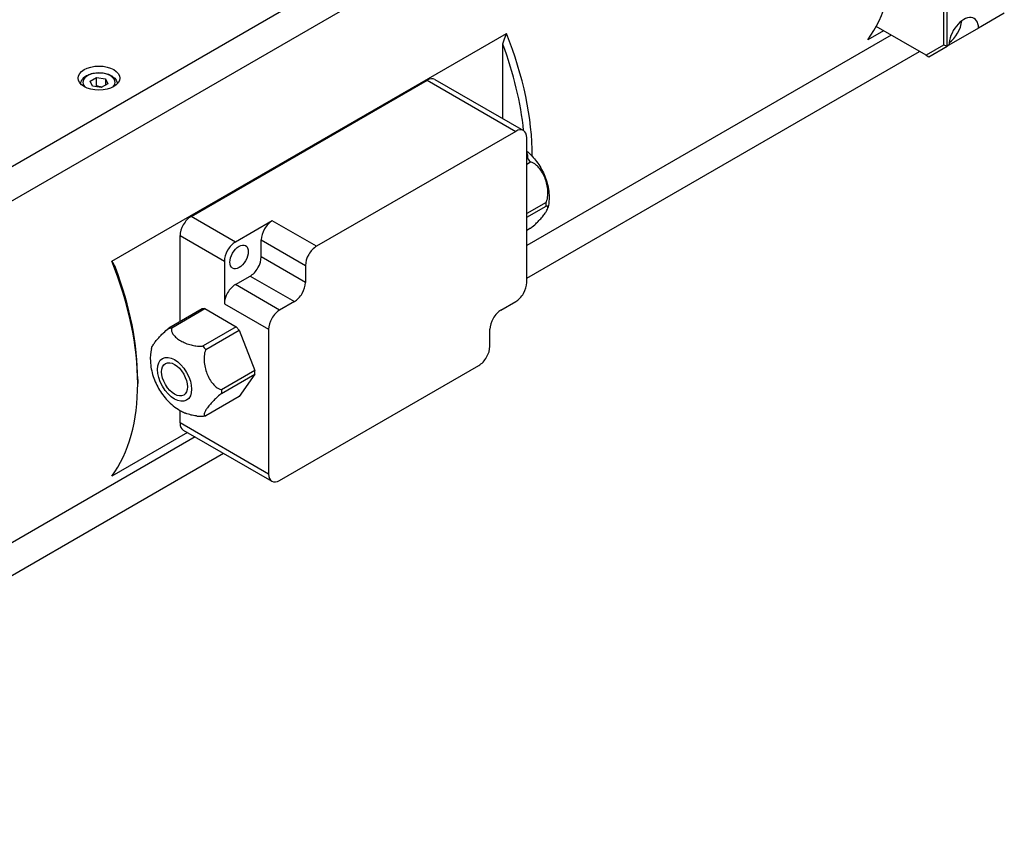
# Model space of a CAD drawing. Extents: x 22980 to 24665, y -1873 to -685.
# Tile 16 of 22: x 24434 to 24528, y -988 to -910. Entities that reach past the tile are written whole.
import ezdxf

# ---------------------------------------------------------------- set-up
doc = ezdxf.new("R2010")
doc.units = 0
doc.header["$LTSCALE"] = 25.4
doc.layers.get('0').update_dxf_attribs({"linetype": 'CONTINUOUS'})

msp = doc.modelspace()

# ---------------------------------------------------------------- linework, layer by layer
for p, q in [((24515.8299258, -876.7056661), (24395.9399711, -945.9241638)), ((24397.9854394, -948.0091984), (24516.2541899, -879.7267035)), ((24522.5474403, -898.6315006), (24522.5474403, -912.7510888)), ((24522.9009936, -912.8356398), (24522.9009936, -898.5469496)), ((24528.3810712, -909.6717156), (24525.9061975, -911.1005846)), ((24442.8211507, -933.4567268), (24480.6513635, -911.6154433)), ((24517.5257321, -911.7734726), (24482.5959071, -931.9402165)), ((24516.7982587, -911.3534656), (24515.2995958, -912.218719)), ((24520.8832267, -913.711923), (24516.1028292, -910.9519592)), ((24525.9061975, -911.1005846), (24523.0777703, -912.7335777)), ((24480.2978101, -919.7788652), (24480.2978101, -912.6364554)), ((24522.5474403, -912.7510888), (24520.8832267, -913.711923)), ((24522.9009936, -912.8356398), (24522.5474403, -912.7510888)), ((24523.0777703, -912.7335777), (24522.9009936, -912.8356398)), ((24482.5959071, -935.0851716), (24520.2493432, -913.3459502)), ((24520.8832267, -913.711923), (24521.1332267, -913.8562605)), ((24521.1332267, -913.8562605), (24522.9009936, -912.8356398)), ((24440.7471975, -916.1763408), (24441.3595699, -915.8227874)), ((24440.9713414, -916.6593037), (24440.7471975, -916.1763408)), ((24441.3595699, -916.6392839), (24441.3595699, -915.8227874)), ((24441.3595699, -915.8227874), (24442.1960862, -915.9521969)), ((24442.4202301, -916.4351598), (24441.8078577, -916.7887132)), ((24442.1960862, -915.9521969), (24442.1960862, -916.5645693)), ((24442.1960862, -915.9521969), (24442.4202301, -916.4351598)), ((24450.4225486, -929.1655714), (24473.0499656, -916.1016261)), ((24473.0499656, -916.1016261), (24481.5352469, -921.0006056)), ((24473.7999656, -916.0273329), (24482.2852469, -920.9263124)), ((24441.8078577, -916.7887132), (24440.9713414, -916.6593037)), ((24481.5352469, -921.0006056), (24462.4433639, -932.0233095)), ((24482.5959071, -935.4934199), (24482.5959071, -921.6129781)), ((24482.6949328, -923.6063382), (24482.5959071, -923.6635107)), ((24482.5959071, -924.1464736), (24482.9600979, -923.936208)), ((24484.4626998, -927.8089394), (24482.5959071, -928.8867327)), ((24482.5959071, -929.240286), (24484.4626998, -928.1624928)), ((24454.6651893, -931.6150612), (24450.4225486, -929.1655714)), ((24458.2007232, -929.5738197), (24454.6651893, -931.6150612)), ((24462.4433639, -932.0233095), (24458.2007232, -929.5738197)), ((24482.9600979, -930.300169), (24482.5959071, -930.5104346)), ((24449.3618884, -939.2516604), (24449.3618884, -931.0026887)), ((24449.3618884, -931.0026887), (24453.6045291, -933.4521785)), ((24457.140063, -931.410937), (24461.3827037, -933.8604268)), ((24457.140063, -933.0439302), (24457.140063, -931.410937)), ((24453.6045291, -933.4521785), (24453.6045291, -937.5346614)), ((24461.3827037, -935.4934199), (24457.140063, -933.0439302)), ((24461.3827037, -933.8604268), (24461.3827037, -935.4934199)), ((24454.6651893, -935.6975441), (24456.0794028, -934.8810475)), ((24456.0794028, -934.8810475), (24460.3220435, -937.3305372)), ((24458.90783, -938.1470338), (24454.6651893, -935.6975441)), ((24460.3220435, -937.3305372), (24458.90783, -938.1470338)), ((24480.1210334, -938.1470338), (24481.5352469, -937.3305372)), ((24451.4832087, -938.0269155), (24448.2905908, -939.8701743)), ((24448.5557559, -939.8464907), (24451.7483738, -938.0032319)), ((24451.7483738, -938.0032319), (24451.4832087, -938.0269155)), ((24451.7483738, -938.0032319), (24454.7535776, -939.7382871)), ((24453.6045291, -937.5346614), (24457.8471698, -939.9841511)), ((24454.7535776, -939.7382871), (24451.5609597, -941.5815459)), ((24451.8261248, -941.9114157), (24455.0187427, -940.0681569)), ((24455.0187427, -940.0681569), (24454.7535776, -939.7382871)), ((24455.0187427, -940.0681569), (24456.5213446, -943.9408884)), ((24457.8471698, -939.9841511), (24457.8471698, -953.864593)), ((24479.0603732, -941.6171443), (24479.0603732, -939.9841511)), ((24456.5213446, -943.9408884), (24453.3287267, -945.7841472)), ((24456.5213446, -944.2944418), (24456.5213446, -943.9408884)), ((24458.90783, -954.4769654), (24477.999713, -943.4542616)), ((24445.2960244, -944.7810685), (24445.2960244, -945.1893168)), ((24453.3287267, -946.1377006), (24456.5213446, -944.2944418)), ((24456.5213446, -944.2944418), (24455.0187427, -946.432118)), ((24455.0187427, -946.432118), (24451.8261248, -948.2753768)), ((24449.3618884, -948.9656135), (24449.3618884, -947.7698557)), ((24457.8471698, -953.864593), (24449.3618884, -948.9656135)), ((24450.7951316, -950.3004028), (24393.1383558, -983.5885578)), ((24450.0676581, -949.8803958), (24442.8211507, -954.0641688)), ((24449.6725486, -949.6522792), (24458.15783, -954.5512587)), ((24391.7326857, -987.545077), (24453.5187427, -951.8728804))]:
    msp.add_line(p, q)
for centre, major_axis, start_param, end_param in [((24500.4503533, -893.3417839), (12.25, -21.2176224), 0.2442986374, 1.3264976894), ((24524.4919839, -911.9170812), (1, 1.7320508), 5.4977871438, 8.6393797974), ((24522.9009936, -910.9985225), (1, 1.7320508), 4.0614168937, 5.3633610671), ((24465.8021211, -913.3459502), (-12.25, 21.2176224), 3.9244213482, 4.4680903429), ((24465.4485677, -913.5500743), (12, -20.7846097), 0.9053121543, 1.2907586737), ((24441.5837138, -916.3057503), (-1.55, 0), 2.617211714, 6.8075662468), ((24473.0499656, -917.326371), (0.75, 1.2990381), 0, 0.7853981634), ((24481.5352469, -922.2253505), (0.75, 1.2990381), 5.4977871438, 7.0685834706), ((24450.4225486, -930.3903163), (-0.75, -1.2990381), 3.926990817, 5.4977871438), ((24458.2007232, -930.7985646), (0.75, 1.2990381), 0.7853981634, 2.3561944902), ((24454.6651893, -932.839806), (0.75, 1.2990381), 0.7853981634, 2.3561944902), ((24462.4433639, -933.2480543), (0.75, 1.2990381), 0.7853981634, 2.3561944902), ((24427.9719083, -935.1872337), (12.25, -21.2176224), 0.2442986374, 1.3264976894), ((24456.0794028, -933.6563026), (0.75, 1.2990381), 3.926990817, 5.4977871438), ((24428.3254617, -934.9831096), (-12, 20.7846097), 3.926990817, 4.4323513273), ((24454.6651893, -936.9222889), (0.75, 1.2990381), 0.7853981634, 2.3561944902), ((24460.3220435, -936.1057924), (0.75, 1.2990381), 3.926990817, 5.4977871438), ((24481.5352469, -936.1057924), (-0.75, -1.2990381), 0.7853981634, 2.3561944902), ((24458.90783, -939.3717787), (0.75, 1.2990381), 0.7853981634, 2.3561944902), ((24480.1210334, -939.3717787), (-0.75, -1.2990381), 3.926990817, 5.4977871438), ((24477.999713, -942.2295167), (-0.75, -1.2990381), 0.7853981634, 2.3561944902), ((24450.4225486, -948.3532411), (-0.75, -1.2990381), 5.4977871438, 6.2831853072), ((24458.90783, -953.2522206), (-0.75, -1.2990381), 5.4977871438, 7.0685834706)]:
    msp.add_ellipse(centre, major_axis=major_axis, ratio=0.5773502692, start_param=start_param, end_param=end_param)
for centre, major_axis in [((24441.5837138, -915.897502), (-2, 0)), ((24455.0187427, -933.0439302), (0.625, 1.0825318)), ((24448.8315583, -944.7810685), (1.15625, -2.0026837)), ((24448.8315583, -944.7810685), (0.875, -1.5155445))]:
    msp.add_ellipse(centre, major_axis=major_axis, ratio=0.5773502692)
for points, weights in [([(24480.2978101, -912.6364554), (24480.46729, -912.1343729), (24480.6513635, -911.6154433)], [1, 1.00021283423, 1]), ([(24441.3595699, -916.6392839), (24441.3196216, -916.6756642), (24441.2819491, -916.7073548)], [1, 1.01779072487, 1.03148954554]), ([(24441.8445787, -916.7675123), (24441.6189754, -916.7427134), (24441.3595699, -916.6392839)], [1.07507328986, 1.09062147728, 1]), ([(24442.8211507, -933.4567268), (24443.0052241, -933.7631067), (24443.1747041, -934.0694907)], [1, 1.00021283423, 1])]:
    msp.add_rational_spline(points, weights, degree=2)
for points, knots in [([(24439.8338214, -916.4566312), (24439.8356413, -916.3516143), (24439.8610637, -916.2473749), (24439.9574018, -916.041481), (24440.0332873, -915.9418923), (24440.2335646, -915.7540439), (24440.3634303, -915.6688107), (24440.6610034, -915.5267056), (24440.8300557, -915.4710109), (24441.1859273, -915.3956724), (24441.372554, -915.3758201), (24441.7457516, -915.3727023), (24441.9322413, -915.3892576), (24442.288948, -915.4576986), (24442.4590429, -915.5096723), (24442.767255, -915.6470847), (24442.9052263, -915.7327212), (24443.1291985, -915.9328433), (24443.2168953, -916.0470482), (24443.3102732, -916.2637469), (24443.3319298, -916.3598922), (24443.3336062, -916.4566312)], [5.5077918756, 5.5077918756, 5.5077918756, 5.5077918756, 5.7616323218, 5.7616323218, 6.0495624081, 6.0495624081, 6.377514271, 6.377514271, 6.7171291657, 6.7171291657, 7.0541144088, 7.0541144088, 7.3894281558, 7.3894281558, 7.7261497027, 7.7261497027, 8.0657101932, 8.0657101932, 8.3955434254, 8.3955434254, 8.6293750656, 8.6293750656, 8.6293750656, 8.6293750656]), ([(24482.6949328, -923.6063382), (24482.6987181, -923.5939363), (24482.7019728, -923.5817109), (24482.7307425, -923.4575738), (24482.7161259, -923.321997), (24482.6561529, -923.160167), (24482.6278761, -923.1038375), (24482.595323, -923.0498871)], [0.75833170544, 0.75833170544, 0.75833170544, 0.75833170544, 0.77084836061, 0.77084836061, 0.88848853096, 0.88848853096, 0.94283350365, 0.94283350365, 0.94283350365, 0.94283350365]), ([(24482.5959071, -922.8943589), (24482.9558469, -923.1942699), (24483.2675281, -923.532408), (24483.8275567, -924.2859525), (24484.070287, -924.7050346), (24484.4565765, -925.5913944), (24484.6007435, -926.0582041), (24484.7579482, -927.0434797), (24484.7742432, -927.5640069), (24484.656254, -928.1983902), (24484.6388081, -928.2788713), (24484.6184639, -928.3599155)], [3.3596632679, 3.3596632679, 3.3596632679, 3.3596632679, 3.7286329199, 3.7286329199, 4.1204049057, 4.1204049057, 4.5121768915, 4.5121768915, 4.9039488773, 4.9039488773, 4.9603472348, 4.9603472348, 4.9603472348, 4.9603472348]), ([(24482.9600979, -923.936208), (24482.9224322, -923.8755007), (24482.8807117, -923.8173831), (24482.7963542, -923.712441), (24482.7478074, -923.6582645), (24482.6949328, -923.6063382)], [0.513905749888, 0.513905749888, 0.513905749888, 0.513905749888, 0.55523231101, 0.55523231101, 0.596558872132, 0.596558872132, 0.596558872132, 0.596558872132]), ([(24484.4626998, -927.8089394), (24484.4709089, -927.7902439), (24484.4786437, -927.771645), (24484.5539739, -927.5812685), (24484.6017179, -927.3569744), (24484.631777, -927.0181681), (24484.6321227, -926.8418752), (24484.6089072, -926.5013521), (24484.57697, -926.2915109), (24484.4810933, -925.8815933), (24484.4173778, -925.6814444), (24484.2801427, -925.3277414), (24484.1936474, -925.1407444), (24483.9945534, -924.7904193), (24483.8817668, -924.6272566), (24483.6806018, -924.3894727), (24483.5686174, -924.2780336), (24483.3347662, -924.091596), (24483.1623009, -923.9944397), (24482.9938496, -923.9448106), (24482.9771548, -923.9403162), (24482.9600979, -923.936208)], [0.75833170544, 0.75833170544, 0.75833170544, 0.75833170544, 0.77084836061, 0.77084836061, 0.88848853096, 0.88848853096, 0.97685627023, 0.97685627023, 1.09330413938, 1.09330413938, 1.20975200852, 1.20975200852, 1.32619987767, 1.32619987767, 1.44264774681, 1.44264774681, 1.53101548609, 1.53101548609, 1.64865565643, 1.64865565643, 1.6611723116, 1.6611723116, 1.6611723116, 1.6611723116]), ([(24484.4626998, -928.1624928), (24484.4703042, -928.0977422), (24484.4737174, -928.0355934), (24484.4737174, -927.9231168), (24484.4703042, -927.8649092), (24484.4626998, -927.8089394)], [0.513905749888, 0.513905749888, 0.513905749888, 0.513905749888, 0.55523231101, 0.55523231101, 0.596558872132, 0.596558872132, 0.596558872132, 0.596558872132]), ([(24482.9600979, -930.300169), (24482.9771548, -930.2865817), (24482.9938496, -930.2731559), (24483.1623009, -930.1365429), (24483.3347662, -929.9842567), (24483.5686174, -929.7631099), (24483.6806018, -929.6512716), (24483.8817668, -929.4402946), (24483.9945534, -929.3140097), (24484.1936474, -929.0743935), (24484.2801427, -928.9609689), (24484.4173778, -928.7657313), (24484.4810933, -928.6654586), (24484.57697, -928.4854349), (24484.6089072, -928.4058285), (24484.6321227, -928.2975907), (24484.631777, -928.2506062), (24484.6017179, -928.1818281), (24484.5539739, -928.1566797), (24484.4786437, -928.1608141), (24484.4709089, -928.1614927), (24484.4626998, -928.1624928)], [0.75833170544, 0.75833170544, 0.75833170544, 0.75833170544, 0.77084836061, 0.77084836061, 0.88848853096, 0.88848853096, 0.97685627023, 0.97685627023, 1.09330413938, 1.09330413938, 1.20975200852, 1.20975200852, 1.32619987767, 1.32619987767, 1.44264774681, 1.44264774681, 1.53101548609, 1.53101548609, 1.64865565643, 1.64865565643, 1.6611723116, 1.6611723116, 1.6611723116, 1.6611723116]), ([(24446.6322407, -941.8104165), (24446.6471744, -941.7512744), (24446.6776839, -941.6774631), (24446.7695954, -941.5048847), (24446.8333109, -941.4046119), (24446.970546, -941.2093744), (24447.0570413, -941.0959498), (24447.2561353, -940.8563335), (24447.3689219, -940.7300487), (24447.5700869, -940.5190717), (24447.6820713, -940.4072334), (24447.9159226, -940.1860866), (24448.0883878, -940.0338003), (24448.2568391, -939.8971874), (24448.273534, -939.8837616), (24448.2905908, -939.8701743)], [0.98648818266, 0.98648818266, 0.98648818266, 0.98648818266, 1.09330413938, 1.09330413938, 1.20975200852, 1.20975200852, 1.32619987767, 1.32619987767, 1.44264774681, 1.44264774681, 1.53101548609, 1.53101548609, 1.64865565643, 1.64865565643, 1.6611723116, 1.6611723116, 1.6611723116, 1.6611723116]), ([(24448.2905908, -939.8701743), (24448.3282565, -939.8705214), (24448.369977, -939.8684607), (24448.4543345, -939.8609262), (24448.5028813, -939.8549245), (24448.5557559, -939.8464907)], [0.513905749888, 0.513905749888, 0.513905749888, 0.513905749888, 0.55523231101, 0.55523231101, 0.596558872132, 0.596558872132, 0.596558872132, 0.596558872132]), ([(24448.5557559, -939.8464907), (24448.5519706, -939.8588926), (24448.5487159, -939.871118), (24448.5199462, -939.9952551), (24448.5345629, -940.1308319), (24448.6063999, -940.3246757), (24448.6618735, -940.4215572), (24448.7972793, -940.602473), (24448.9015784, -940.7093685), (24449.1449403, -940.9094662), (24449.2837612, -941.0027664), (24449.5582315, -941.1612318), (24449.7198322, -941.2413801), (24450.0664115, -941.3818852), (24450.25156, -941.4421023), (24450.5649152, -941.5202789), (24450.732719, -941.5523066), (24451.0684663, -941.5937817), (24451.3032922, -941.6022207), (24451.518304, -941.5856105), (24451.539479, -941.5837313), (24451.5609597, -941.5815459)], [0.75833170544, 0.75833170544, 0.75833170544, 0.75833170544, 0.77084836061, 0.77084836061, 0.88848853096, 0.88848853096, 0.97685627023, 0.97685627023, 1.09330413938, 1.09330413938, 1.20975200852, 1.20975200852, 1.32619987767, 1.32619987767, 1.44264774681, 1.44264774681, 1.53101548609, 1.53101548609, 1.64865565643, 1.64865565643, 1.6611723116, 1.6611723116, 1.6611723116, 1.6611723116]), ([(24446.6322248, -941.8104278), (24446.524456, -942.2397412), (24446.4958406, -942.6512343), (24446.5346396, -943.5548054), (24446.6343771, -944.0365208), (24446.9383193, -944.957435), (24447.1446365, -945.3960911), (24447.6492357, -946.2183701), (24447.9472127, -946.60182), (24448.6415978, -947.2928849), (24449.0371174, -947.6024701), (24449.6210808, -947.9095621), (24449.7401142, -947.9658566), (24449.8642227, -948.0173)], [4.464430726, 4.464430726, 4.464430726, 4.464430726, 4.7631881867, 4.7631881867, 5.1524184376, 5.1524184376, 5.5441904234, 5.5441904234, 5.9359624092, 5.9359624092, 6.327734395, 6.327734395, 6.4232906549, 6.4232906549, 6.4232906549, 6.4232906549]), ([(24451.5609597, -941.5815459), (24451.5986254, -941.6422532), (24451.6403459, -941.7003708), (24451.7247034, -941.8053129), (24451.7732502, -941.8594894), (24451.8261248, -941.9114157)], [0.513905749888, 0.513905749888, 0.513905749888, 0.513905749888, 0.55523231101, 0.55523231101, 0.596558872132, 0.596558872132, 0.596558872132, 0.596558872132]), ([(24451.8261248, -941.9114157), (24451.8179156, -941.9301113), (24451.8101809, -941.9487102), (24451.7348506, -942.1390866), (24451.6871066, -942.3633807), (24451.6570476, -942.702187), (24451.6567019, -942.8784799), (24451.6799174, -943.2190031), (24451.7118546, -943.4288442), (24451.8077312, -943.8387619), (24451.8714467, -944.0389108), (24452.0086818, -944.3926137), (24452.0951772, -944.5796107), (24452.2942712, -944.9299358), (24452.4070577, -945.0930985), (24452.6082227, -945.3308825), (24452.7202071, -945.4423216), (24452.9540584, -945.6287591), (24453.1265236, -945.7259154), (24453.2949749, -945.7755445), (24453.3116698, -945.780039), (24453.3287267, -945.7841472)], [0.75833170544, 0.75833170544, 0.75833170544, 0.75833170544, 0.77084836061, 0.77084836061, 0.88848853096, 0.88848853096, 0.97685627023, 0.97685627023, 1.09330413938, 1.09330413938, 1.20975200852, 1.20975200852, 1.32619987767, 1.32619987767, 1.44264774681, 1.44264774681, 1.53101548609, 1.53101548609, 1.64865565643, 1.64865565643, 1.6611723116, 1.6611723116, 1.6611723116, 1.6611723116]), ([(24453.3287267, -945.7841472), (24453.3211222, -945.8488978), (24453.3177091, -945.9110465), (24453.3177091, -946.0235232), (24453.3211222, -946.0817308), (24453.3287267, -946.1377006)], [0.513905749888, 0.513905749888, 0.513905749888, 0.513905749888, 0.55523231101, 0.55523231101, 0.596558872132, 0.596558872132, 0.596558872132, 0.596558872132]), ([(24453.3287267, -946.1377006), (24453.3116698, -946.1512878), (24453.2949749, -946.1647136), (24453.1265236, -946.3013266), (24452.9540584, -946.4536129), (24452.7202071, -946.6747597), (24452.6082227, -946.786598), (24452.4070577, -946.997575), (24452.2942712, -947.1238598), (24452.0951772, -947.3634761), (24452.0086818, -947.4769007), (24451.8714467, -947.6721382), (24451.8077312, -947.7724109), (24451.7118546, -947.9524346), (24451.6799174, -948.032041), (24451.6567019, -948.1402789), (24451.6570476, -948.1872633), (24451.6871066, -948.2560414), (24451.7348506, -948.2811898), (24451.8101809, -948.2770555), (24451.8179156, -948.2763768), (24451.8261248, -948.2753768)], [0.75833170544, 0.75833170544, 0.75833170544, 0.75833170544, 0.77084836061, 0.77084836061, 0.88848853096, 0.88848853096, 0.97685627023, 0.97685627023, 1.09330413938, 1.09330413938, 1.20975200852, 1.20975200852, 1.32619987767, 1.32619987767, 1.44264774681, 1.44264774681, 1.53101548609, 1.53101548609, 1.64865565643, 1.64865565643, 1.6611723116, 1.6611723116, 1.6611723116, 1.6611723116]), ([(24450.9318078, -948.2938725), (24450.9131178, -948.2919245), (24450.8947384, -948.2898354), (24450.732719, -948.269821), (24450.5649152, -948.2377933), (24450.25156, -948.1596168), (24450.0664115, -948.0993997), (24449.8834529, -948.0252273), (24449.8738204, -948.0212766), (24449.8642264, -948.017297)], [0.87744438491, 0.87744438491, 0.87744438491, 0.87744438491, 0.88848853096, 0.88848853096, 0.97685627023, 0.97685627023, 1.09330413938, 1.09330413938, 1.09980152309, 1.09980152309, 1.09980152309, 1.09980152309]), ([(24450.9317772, -948.2939704), (24450.9848277, -948.2996729), (24451.0385279, -948.304257), (24451.1471526, -948.310998), (24451.2020773, -948.3131547), (24451.3130423, -948.314847), (24451.3690827, -948.3143824), (24451.4821329, -948.3106407), (24451.5391426, -948.3073633), (24451.6539443, -948.2978141), (24451.7117362, -948.291542), (24451.7698047, -948.2836908)], [0.38644768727, 0.38644768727, 0.38644768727, 0.38644768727, 0.4197367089, 0.4197367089, 0.45302573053, 0.45302573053, 0.48631475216, 0.48631475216, 0.51960377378, 0.51960377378, 0.55289279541, 0.55289279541, 0.55289279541, 0.55289279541])]:
    msp.add_open_spline(points, degree=3, knots=knots)
msp.add_open_spline([(24451.8261248, -948.2753768), (24451.8067414, -948.2784685), (24451.7879397, -948.2812334), (24451.7698202, -948.2836812)], degree=3)

doc.saveas('drawing.dxf')
